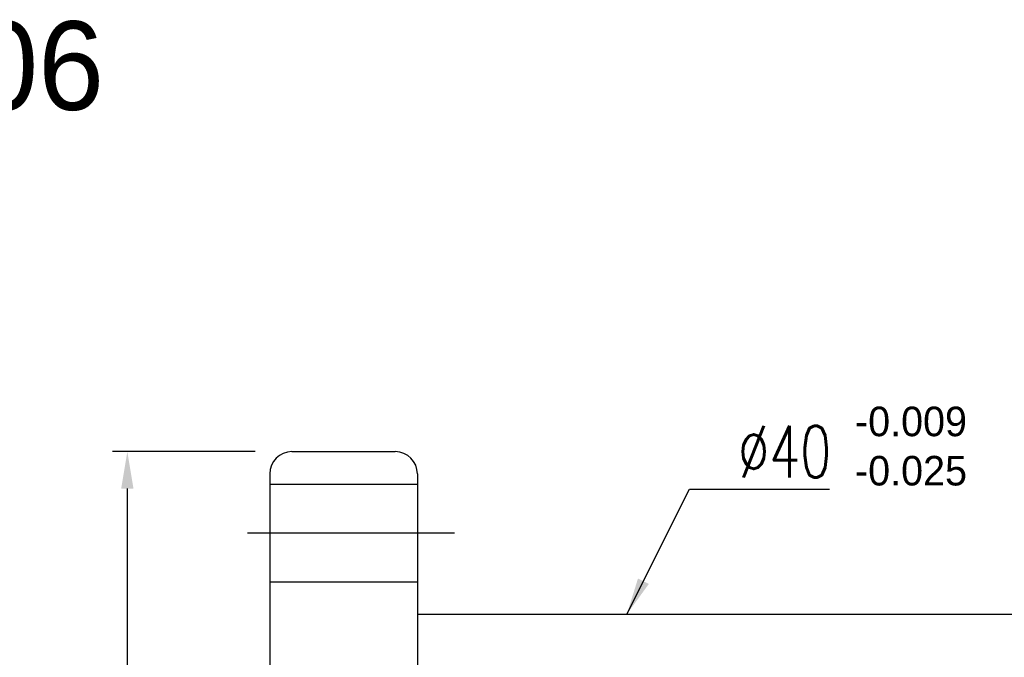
# Model space of a CAD drawing. Extents: x 8 to 252, y 64 to 172.
# Tile 60 of 61: x 128 to 194, y 129 to 172. Entities that reach past the tile are written whole.
import ezdxf

# ---------------------------------------------------------------- set-up
doc = ezdxf.new("R2010")
doc.units = 0
doc.header["$LTSCALE"] = 3
doc.header["$MEASUREMENT"] = 0
doc.header["$PDMODE"] = 1
doc.layers.get('DEFPOINTS').update_dxf_attribs({"linetype": 'CONTINUOUS'})
doc.layers.add('DIM', color=4, linetype='CONTINUOUS')
doc.layers.add('OUT', color=3, linetype='CONTINUOUS')
doc.styles.add('DIM-7', font='SIMPLEX.shx', dxfattribs={"width": 0.7, "bigfont": 'chineset.shx'})
doc.dimstyles.new('CNS', dxfattribs={"dimtxt": 3.5, "dimasz": 2.5, "dimexe": 1, "dimexo": 1.5, "dimgap": 0.09, "dimtad": 0, "dimdsep": 46, "dimtxsty": 'DIM-7', "dimcen": 0.09, "dimclrd": 1, "dimclre": 1, "dimclrt": 4, "dimadec": 0, "dimazin": 0, "dimtfac": 1, "dimtix": 1, "dimtmove": 2, "dimatfit": 3, "dimfxl": 1, "dimtvp": 0.971429, "dimtolj": 1, "dimarcsym": 0})

# ---------------------------------------------------------------- blocks, each defined once
blk = doc.blocks.new('*D3')
at = {"layer": 'DEFPOINTS', "color": 0, "transparency": 16777216}
for p in [(134.879, 143.078), (145.025, 143.078), (145.025, 81.078)]:
    blk.add_point(p, dxfattribs=at)
at = {"layer": 'DIM', "color": 7, "lineweight": -2, "transparency": 16777216}
for p, q in [((143.525, 143.078), (133.879, 143.078)), ((134.879, 83.578), (134.879, 140.578)), ((143.525, 81.078), (133.879, 81.078))]:
    blk.add_line(p, q, dxfattribs=at)
at = {"layer": 'DIM', "color": 7, "transparency": 16777216}
for points in [[(134.462, 140.578), (135.295, 140.578), (134.879, 143.078)], [(134.462, 83.578), (135.295, 83.578), (134.879, 81.078)]]:
    blk.add_solid(points, dxfattribs=at)
at = {"layer": 'DIM', "color": 7, "transparency": 16777216, "insert": (132.329, 112.078), "char_height": 3.5, "attachment_point": 5, "rotation": 90, "style": 'DIM-7'}
blk.add_mtext('\\A1;%%C62', dxfattribs=at)

msp = doc.modelspace()

# ---------------------------------------------------------------- linework, layer by layer
at = {"layer": 'DIM', "color": 7}
for p, q in [((146.025, 143.078), (153.025, 143.078)), ((144.525, 141.578), (144.525, 82.578)), ((154.525, 141.578), (154.525, 82.578)), ((144.525, 140.878), (154.525, 140.878)), ((143.025, 137.578), (157.025, 137.578)), ((144.525, 134.278), (154.525, 134.278)), ((154.525, 132.078), (248.025, 132.078))]:
    msp.add_line(p, q, dxfattribs=at)
for centre, start, end in [((146.025, 141.578), 90, 180), ((153.025, 141.578), 0, 90)]:
    msp.add_arc(centre, 1.5, start, end, dxfattribs=at)

# ---------------------------------------------------------------- texts
for s, p in [('-0.009', (184.159, 144.123)), ('-0.025', (184.159, 140.79))]:
    msp.add_text(s, height=2, dxfattribs=at).set_placement(p)
at = {"layer": 'DIM', "color": 7, "insert": (176.247, 143.079), "char_height": 3.5, "attachment_point": 4, "style": 'DIM-7'}
msp.add_mtext('%%C40', dxfattribs=at)
at = {"layer": 'OUT', "color": 0}
msp.add_text('DFU02506', height=6, dxfattribs=at).set_placement((94.503, 166.209))

# ---------------------------------------------------------------- dimensions: what is measured, and where the dimension line sits
at = {"layer": 'DIM', "color": 7}
dim = msp.add_linear_dim(base=(134.879, 143.078), p1=(145.025, 81.078), p2=(145.025, 143.078), angle=90, text='%%C<>', dimstyle='CNS', override={"dimgap": 0.8, "dimtad": 1, "dimclrd": 7, "dimclre": 7, "dimclrt": 7, "dimtmove": 0}, dxfattribs=at)
dim.commit()
dim.dimension.update_dxf_attribs({"geometry": '*D3', "text_midpoint": (132.329, 112.078)})

# ---------------------------------------------------------------- leaders
at = {"layer": 'DIM', "color": 7, "annotation_type": 0, "has_hookline": 1, "hookline_direction": 0, "text_width": 6.183}
msp.add_leader([(168.71, 132.078), (172.947, 140.529), (175.447, 140.529)], dimstyle='CNS', override={"dimgap": 0.8, "dimtad": 1, "dimclrd": 7, "dimclre": 7, "dimclrt": 7, "dimtmove": 0}, dxfattribs=at)

doc.saveas('drawing.dxf')
